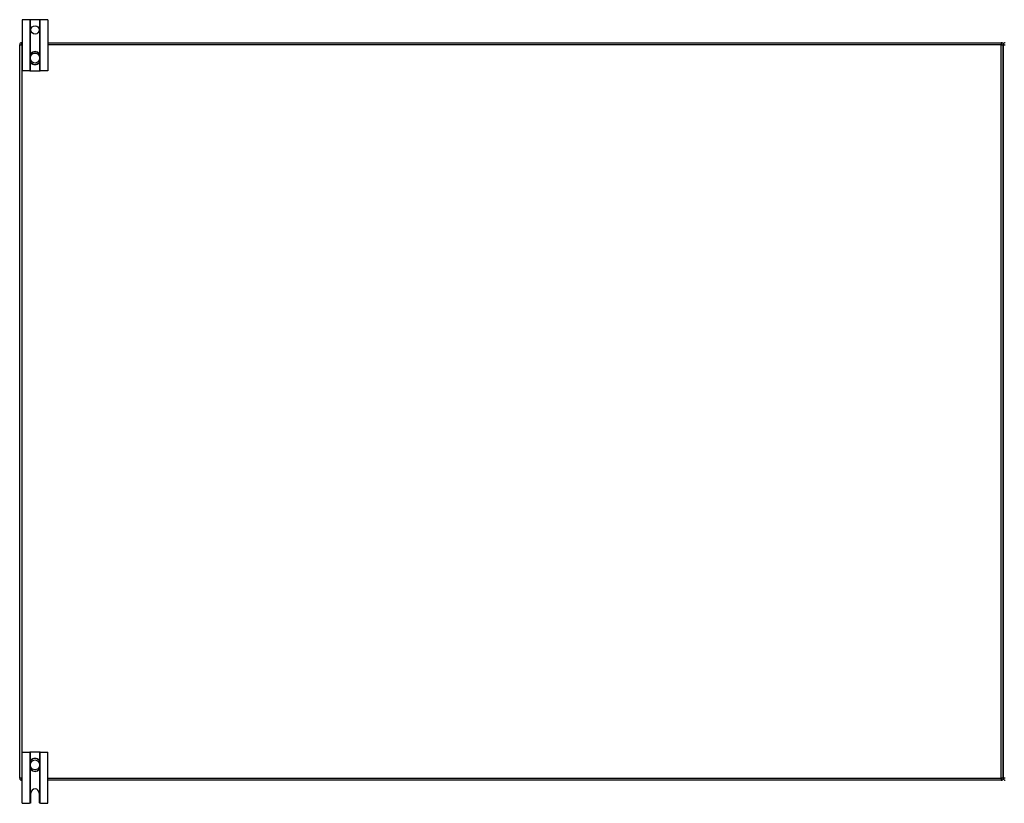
# Model space of a CAD drawing. Header units: inches. Extents: x 20 to 506, y 54 to 238.
# Tile 4 of 33: x 20 to 68, y 123 to 161. Entities that reach past the tile are written whole.
import ezdxf

# ---------------------------------------------------------------- set-up
doc = ezdxf.new("R2010")
doc.units = ezdxf.units.IN
doc.header["$MEASUREMENT"] = 0
doc.layers.add('Visible Edges(ANSI)', color=7, linetype='Continuous', lineweight=25)
doc.layers.add('Visible Tangent Edges(ANSI)', color=7, linetype='Continuous', lineweight=25)

msp = doc.modelspace()

# ---------------------------------------------------------------- linework, layer by layer
at = {"layer": 'Visible Edges(ANSI)'}
for p, q in [((20.749, 160.997), (20.375, 160.997)), ((20.375, 160.997), (20.375, 158.497)), ((20.779, 160.997), (20.749, 160.997)), ((21.222, 160.997), (20.779, 160.997)), ((21.252, 160.997), (21.222, 160.997)), ((21.625, 160.997), (21.252, 160.997)), ((21.625, 160.997), (21.625, 158.497)), ((20.25, 123.971), (20.25, 159.773)), ((20.349, 159.872), (20.375, 159.872)), ((21.625, 159.872), (68.151, 159.872)), ((68.25, 123.971), (68.25, 159.773)), ((68.25, 159.773), (68.25, 123.971)), ((20.764, 159.233), (20.764, 159.194)), ((20.764, 159.194), (20.764, 159.049)), ((20.764, 159.049), (20.764, 159.01)), ((21.237, 159.194), (21.237, 159.233)), ((21.237, 159.049), (21.237, 159.194)), ((21.237, 159.01), (21.237, 159.049)), ((20.749, 158.497), (20.375, 158.497)), ((20.749, 158.497), (20.779, 158.497)), ((20.779, 158.497), (21.222, 158.497)), ((21.222, 158.497), (21.252, 158.497)), ((21.625, 158.497), (21.252, 158.497)), ((20.375, 125.247), (20.749, 125.247)), ((20.375, 122.747), (20.375, 125.247)), ((20.779, 125.247), (20.749, 125.247)), ((21.222, 125.247), (20.779, 125.247)), ((21.252, 125.247), (21.222, 125.247)), ((21.252, 125.247), (21.625, 125.247)), ((21.625, 122.747), (21.625, 125.247)), ((20.764, 124.733), (20.764, 124.694)), ((20.764, 124.694), (20.764, 124.549)), ((20.764, 124.549), (20.764, 124.51)), ((21.237, 124.694), (21.237, 124.733)), ((21.237, 124.549), (21.237, 124.694)), ((21.237, 124.51), (21.237, 124.549)), ((20.375, 123.872), (20.349, 123.872)), ((68.151, 123.872), (21.625, 123.872)), ((20.797, 122.809), (20.797, 123.247)), ((21.203, 123.247), (21.203, 122.809)), ((20.375, 122.747), (20.735, 122.747)), ((21.265, 122.747), (21.625, 122.747))]:
    msp.add_line(p, q, dxfattribs=at)
at = {"layer": 'Visible Edges(ANSI)', "flags": 128}
for points in [[(20.895, 159.419), (20.886, 159.415), (20.877, 159.411), (20.868, 159.406), (20.859, 159.401), (20.85, 159.396), (20.842, 159.39), (20.834, 159.383), (20.827, 159.377), (20.82, 159.37), (20.813, 159.362), (20.806, 159.355), (20.8, 159.347), (20.795, 159.338), (20.79, 159.329), (20.785, 159.321), (20.781, 159.312), (20.777, 159.302), (20.774, 159.293), (20.771, 159.283), (20.768, 159.273), (20.767, 159.263), (20.765, 159.253), (20.764, 159.243), (20.764, 159.233)], [(21.237, 159.233), (21.236, 159.243), (21.236, 159.253), (21.234, 159.263), (21.233, 159.273), (21.23, 159.283), (21.227, 159.293), (21.224, 159.302), (21.22, 159.312), (21.216, 159.321), (21.211, 159.329), (21.206, 159.338), (21.201, 159.347), (21.195, 159.355), (21.188, 159.362), (21.181, 159.37), (21.174, 159.377), (21.167, 159.383), (21.159, 159.39), (21.151, 159.396), (21.142, 159.401), (21.133, 159.406), (21.124, 159.411), (21.115, 159.415), (21.105, 159.419)], [(20.764, 159.01), (20.764, 159), (20.765, 158.99), (20.767, 158.98), (20.768, 158.97), (20.771, 158.96), (20.773, 158.951), (20.777, 158.941), (20.781, 158.932), (20.785, 158.923), (20.789, 158.914), (20.795, 158.905), (20.8, 158.897), (20.806, 158.889), (20.813, 158.881), (20.819, 158.874), (20.827, 158.867), (20.834, 158.86), (20.842, 158.853), (20.85, 158.848), (20.859, 158.842), (20.868, 158.837), (20.877, 158.832), (20.886, 158.828), (20.895, 158.825)], [(21.105, 158.825), (21.115, 158.828), (21.124, 158.832), (21.133, 158.837), (21.142, 158.842), (21.151, 158.848), (21.159, 158.853), (21.167, 158.86), (21.174, 158.867), (21.182, 158.874), (21.188, 158.881), (21.195, 158.889), (21.201, 158.897), (21.206, 158.905), (21.211, 158.914), (21.216, 158.923), (21.22, 158.932), (21.224, 158.941), (21.227, 158.951), (21.23, 158.96), (21.233, 158.97), (21.234, 158.98), (21.236, 158.99), (21.236, 159), (21.237, 159.01)], [(20.895, 124.919), (20.886, 124.915), (20.877, 124.911), (20.868, 124.906), (20.859, 124.901), (20.85, 124.896), (20.842, 124.89), (20.834, 124.883), (20.827, 124.877), (20.819, 124.87), (20.813, 124.862), (20.806, 124.854), (20.8, 124.846), (20.795, 124.838), (20.789, 124.829), (20.785, 124.82), (20.781, 124.811), (20.777, 124.802), (20.773, 124.793), (20.771, 124.783), (20.768, 124.773), (20.767, 124.763), (20.765, 124.753), (20.764, 124.743), (20.764, 124.733)], [(20.764, 124.51), (20.764, 124.5), (20.765, 124.49), (20.767, 124.48), (20.768, 124.47), (20.771, 124.46), (20.774, 124.45), (20.777, 124.441), (20.781, 124.432), (20.785, 124.423), (20.79, 124.414), (20.795, 124.405), (20.8, 124.397), (20.806, 124.389), (20.813, 124.381), (20.82, 124.373), (20.827, 124.366), (20.834, 124.36), (20.842, 124.353), (20.85, 124.347), (20.859, 124.342), (20.868, 124.337), (20.877, 124.332), (20.886, 124.328), (20.895, 124.325)], [(21.237, 124.733), (21.236, 124.743), (21.236, 124.753), (21.234, 124.763), (21.233, 124.773), (21.23, 124.783), (21.227, 124.792), (21.224, 124.802), (21.22, 124.811), (21.216, 124.82), (21.211, 124.829), (21.206, 124.838), (21.201, 124.846), (21.195, 124.854), (21.188, 124.862), (21.182, 124.87), (21.174, 124.877), (21.167, 124.883), (21.159, 124.89), (21.151, 124.896), (21.142, 124.901), (21.133, 124.906), (21.124, 124.911), (21.115, 124.915), (21.105, 124.919)], [(21.105, 124.325), (21.115, 124.328), (21.124, 124.332), (21.133, 124.337), (21.142, 124.342), (21.151, 124.347), (21.159, 124.353), (21.167, 124.36), (21.174, 124.366), (21.181, 124.373), (21.188, 124.381), (21.195, 124.389), (21.201, 124.397), (21.206, 124.405), (21.211, 124.414), (21.216, 124.423), (21.22, 124.432), (21.224, 124.441), (21.227, 124.45), (21.23, 124.46), (21.233, 124.47), (21.234, 124.48), (21.236, 124.49), (21.236, 124.5), (21.237, 124.51)], [(20.749, 122.748), (20.748, 122.748), (20.748, 122.748), (20.748, 122.748), (20.747, 122.748), (20.747, 122.748), (20.746, 122.748), (20.746, 122.747), (20.746, 122.747), (20.745, 122.747), (20.745, 122.747), (20.744, 122.747), (20.744, 122.747), (20.743, 122.747), (20.742, 122.747), (20.742, 122.747), (20.741, 122.747), (20.741, 122.747), (20.74, 122.747), (20.739, 122.747), (20.738, 122.747), (20.738, 122.747), (20.737, 122.747), (20.736, 122.747), (20.735, 122.747)], [(20.779, 122.765), (20.778, 122.763), (20.776, 122.762), (20.775, 122.761), (20.773, 122.759), (20.772, 122.758), (20.77, 122.757), (20.768, 122.756), (20.767, 122.755), (20.765, 122.754), (20.763, 122.753), (20.762, 122.752), (20.76, 122.752), (20.759, 122.751), (20.757, 122.751), (20.756, 122.75), (20.755, 122.75), (20.754, 122.749), (20.753, 122.749), (20.752, 122.749), (20.751, 122.748), (20.75, 122.748), (20.749, 122.748), (20.749, 122.748), (20.749, 122.748)], [(21.252, 122.748), (21.252, 122.748), (21.252, 122.748), (21.251, 122.748), (21.25, 122.748), (21.249, 122.749), (21.248, 122.749), (21.247, 122.749), (21.246, 122.75), (21.245, 122.75), (21.244, 122.751), (21.242, 122.751), (21.241, 122.752), (21.239, 122.752), (21.237, 122.753), (21.236, 122.754), (21.234, 122.755), (21.233, 122.756), (21.231, 122.757), (21.229, 122.758), (21.228, 122.759), (21.226, 122.761), (21.225, 122.762), (21.223, 122.763), (21.222, 122.765)], [(21.265, 122.747), (21.265, 122.747), (21.264, 122.747), (21.263, 122.747), (21.262, 122.747), (21.262, 122.747), (21.261, 122.747), (21.26, 122.747), (21.26, 122.747), (21.259, 122.747), (21.259, 122.747), (21.258, 122.747), (21.257, 122.747), (21.257, 122.747), (21.256, 122.747), (21.256, 122.747), (21.255, 122.747), (21.255, 122.747), (21.254, 122.748), (21.254, 122.748), (21.254, 122.748), (21.253, 122.748), (21.253, 122.748), (21.253, 122.748), (21.252, 122.748)]]:
    msp.add_lwpolyline(points, dxfattribs=at)
at = {"layer": 'Visible Edges(ANSI)'}
msp.add_circle((21, 160.497), 0.203, dxfattribs=at)
for centre, radius, start, end in [((20.349, 159.773), 0.099, 90, 180), ((68.151, 159.773), 0.099, 0, 90), ((68.349, 159.773), 0.099, 90, 180), ((21, 159.122), 0.315, 70.5288, 109.4712), ((21, 159.122), 0.315, 250.5288, 289.4712), ((21, 124.622), 0.315, 70.5288, 109.4712), ((20.349, 123.971), 0.099, 180, 270), ((21, 124.622), 0.315, 250.5288, 289.4712), ((68.151, 123.971), 0.099, 270, 0), ((68.349, 123.971), 0.099, 180, 270), ((21, 123.247), 0.203, 0, 180), ((20.735, 122.809), 0.062, 314.9335, 0), ((21.265, 122.809), 0.062, 180, 225.0665)]:
    msp.add_arc(centre, radius, start, end, dxfattribs=at)
at = {"layer": 'Visible Tangent Edges(ANSI)'}
for p, q in [((20.749, 160.997), (20.749, 158.497)), ((20.779, 159.308), (20.779, 160.997)), ((21.222, 160.997), (21.222, 159.308)), ((21.252, 158.497), (21.252, 160.997)), ((20.25, 159.773), (20.349, 159.773)), ((20.349, 159.773), (20.349, 159.872)), ((20.349, 159.773), (20.349, 123.971)), ((20.375, 159.773), (20.349, 159.773)), ((68.151, 159.773), (21.625, 159.773)), ((68.151, 159.872), (68.151, 159.773)), ((68.151, 159.773), (68.25, 159.773)), ((68.151, 123.971), (68.151, 159.773)), ((68.25, 159.773), (68.349, 159.773)), ((20.764, 159.194), (20.784, 159.194)), ((20.764, 159.049), (20.784, 159.049)), ((20.784, 159.049), (20.784, 159.194)), ((20.897, 159.413), (20.895, 159.419)), ((21.103, 159.413), (21.105, 159.419)), ((21.237, 159.194), (21.217, 159.194)), ((21.217, 159.194), (21.217, 159.049)), ((21.237, 159.049), (21.217, 159.049)), ((20.779, 158.497), (20.779, 158.935)), ((20.895, 158.825), (20.897, 158.83)), ((21.105, 158.825), (21.103, 158.83)), ((21.222, 158.935), (21.222, 158.497)), ((20.749, 125.247), (20.749, 122.748)), ((20.779, 124.808), (20.779, 125.247)), ((21.222, 125.247), (21.222, 124.808)), ((21.252, 122.748), (21.252, 125.247)), ((20.764, 124.694), (20.784, 124.694)), ((20.764, 124.549), (20.784, 124.549)), ((20.784, 124.549), (20.784, 124.694)), ((20.895, 124.919), (20.897, 124.913)), ((21.105, 124.919), (21.103, 124.913)), ((21.237, 124.694), (21.217, 124.694)), ((21.217, 124.694), (21.217, 124.549)), ((21.237, 124.549), (21.217, 124.549)), ((20.349, 123.971), (20.25, 123.971)), ((20.349, 123.971), (20.375, 123.971)), ((20.349, 123.872), (20.349, 123.971)), ((20.779, 122.765), (20.779, 124.435)), ((20.897, 124.33), (20.895, 124.325)), ((21.103, 124.33), (21.105, 124.325)), ((21.222, 124.435), (21.222, 122.765)), ((21.625, 123.971), (68.151, 123.971)), ((68.151, 123.971), (68.151, 123.872)), ((68.25, 123.971), (68.151, 123.971)), ((68.349, 123.971), (68.25, 123.971))]:
    msp.add_line(p, q, dxfattribs=at)
at = {"layer": 'Visible Tangent Edges(ANSI)', "flags": 128}
for points in [[(20.781, 159.234), (20.781, 159.244), (20.781, 159.254), (20.781, 159.263), (20.782, 159.273), (20.784, 159.282), (20.786, 159.292), (20.789, 159.301), (20.792, 159.31), (20.796, 159.318), (20.8, 159.327), (20.804, 159.335), (20.809, 159.344), (20.815, 159.351), (20.82, 159.359), (20.827, 159.366), (20.833, 159.373), (20.84, 159.379), (20.847, 159.385), (20.855, 159.391), (20.863, 159.396), (20.871, 159.401), (20.88, 159.406), (20.889, 159.41), (20.897, 159.413)], [(20.784, 159.194), (20.784, 159.196), (20.784, 159.197), (20.784, 159.199), (20.783, 159.201), (20.783, 159.202), (20.783, 159.204), (20.783, 159.206), (20.783, 159.207), (20.783, 159.209), (20.783, 159.211), (20.783, 159.212), (20.783, 159.214), (20.782, 159.216), (20.782, 159.217), (20.782, 159.219), (20.782, 159.221), (20.782, 159.222), (20.782, 159.224), (20.782, 159.226), (20.782, 159.228), (20.782, 159.229), (20.781, 159.231), (20.781, 159.233), (20.781, 159.234)], [(20.781, 159.009), (20.781, 159.01), (20.781, 159.012), (20.782, 159.014), (20.782, 159.016), (20.782, 159.017), (20.782, 159.019), (20.782, 159.021), (20.782, 159.022), (20.782, 159.024), (20.782, 159.026), (20.782, 159.027), (20.783, 159.029), (20.783, 159.031), (20.783, 159.032), (20.783, 159.034), (20.783, 159.036), (20.783, 159.037), (20.783, 159.039), (20.783, 159.041), (20.783, 159.042), (20.784, 159.044), (20.784, 159.046), (20.784, 159.047), (20.784, 159.049)], [(21.103, 159.413), (21.112, 159.41), (21.121, 159.406), (21.13, 159.401), (21.138, 159.396), (21.146, 159.391), (21.153, 159.385), (21.161, 159.379), (21.168, 159.373), (21.174, 159.366), (21.18, 159.359), (21.186, 159.351), (21.192, 159.344), (21.197, 159.335), (21.201, 159.327), (21.205, 159.318), (21.209, 159.31), (21.212, 159.301), (21.215, 159.292), (21.217, 159.282), (21.218, 159.273), (21.22, 159.263), (21.22, 159.254), (21.22, 159.244), (21.22, 159.234)], [(21.22, 159.234), (21.22, 159.233), (21.22, 159.231), (21.219, 159.229), (21.219, 159.228), (21.219, 159.226), (21.219, 159.224), (21.219, 159.222), (21.219, 159.221), (21.219, 159.219), (21.219, 159.217), (21.218, 159.216), (21.218, 159.214), (21.218, 159.212), (21.218, 159.211), (21.218, 159.209), (21.218, 159.207), (21.218, 159.206), (21.218, 159.204), (21.218, 159.202), (21.217, 159.201), (21.217, 159.199), (21.217, 159.197), (21.217, 159.196), (21.217, 159.194)], [(21.217, 159.049), (21.217, 159.047), (21.217, 159.046), (21.217, 159.044), (21.217, 159.042), (21.218, 159.041), (21.218, 159.039), (21.218, 159.037), (21.218, 159.036), (21.218, 159.034), (21.218, 159.032), (21.218, 159.031), (21.218, 159.029), (21.218, 159.027), (21.219, 159.026), (21.219, 159.024), (21.219, 159.022), (21.219, 159.021), (21.219, 159.019), (21.219, 159.017), (21.219, 159.016), (21.219, 159.014), (21.22, 159.012), (21.22, 159.01), (21.22, 159.009)], [(20.897, 158.83), (20.888, 158.834), (20.88, 158.838), (20.871, 158.842), (20.863, 158.847), (20.855, 158.852), (20.847, 158.858), (20.84, 158.864), (20.833, 158.87), (20.826, 158.877), (20.82, 158.884), (20.814, 158.892), (20.809, 158.9), (20.804, 158.908), (20.8, 158.916), (20.795, 158.925), (20.792, 158.934), (20.789, 158.943), (20.786, 158.952), (20.784, 158.961), (20.782, 158.971), (20.781, 158.98), (20.781, 158.99), (20.781, 158.999), (20.781, 159.009)], [(21.22, 159.009), (21.22, 158.999), (21.22, 158.99), (21.22, 158.98), (21.218, 158.97), (21.217, 158.961), (21.215, 158.952), (21.212, 158.943), (21.209, 158.934), (21.205, 158.925), (21.201, 158.916), (21.197, 158.908), (21.192, 158.9), (21.187, 158.892), (21.181, 158.884), (21.174, 158.877), (21.168, 158.87), (21.161, 158.864), (21.154, 158.858), (21.146, 158.852), (21.138, 158.847), (21.13, 158.842), (21.121, 158.838), (21.112, 158.834), (21.103, 158.83)], [(20.781, 124.734), (20.781, 124.744), (20.781, 124.754), (20.781, 124.763), (20.782, 124.773), (20.784, 124.782), (20.786, 124.791), (20.789, 124.8), (20.792, 124.809), (20.795, 124.818), (20.8, 124.827), (20.804, 124.835), (20.809, 124.843), (20.814, 124.851), (20.82, 124.859), (20.826, 124.866), (20.833, 124.873), (20.84, 124.879), (20.847, 124.885), (20.855, 124.891), (20.863, 124.896), (20.871, 124.901), (20.88, 124.906), (20.888, 124.91), (20.897, 124.913)], [(20.784, 124.694), (20.784, 124.696), (20.784, 124.697), (20.784, 124.699), (20.783, 124.701), (20.783, 124.702), (20.783, 124.704), (20.783, 124.706), (20.783, 124.707), (20.783, 124.709), (20.783, 124.711), (20.783, 124.712), (20.783, 124.714), (20.782, 124.716), (20.782, 124.717), (20.782, 124.719), (20.782, 124.721), (20.782, 124.722), (20.782, 124.724), (20.782, 124.726), (20.782, 124.728), (20.782, 124.729), (20.781, 124.731), (20.781, 124.733), (20.781, 124.734)], [(20.781, 124.509), (20.781, 124.51), (20.781, 124.512), (20.782, 124.514), (20.782, 124.516), (20.782, 124.517), (20.782, 124.519), (20.782, 124.521), (20.782, 124.522), (20.782, 124.524), (20.782, 124.526), (20.782, 124.527), (20.783, 124.529), (20.783, 124.531), (20.783, 124.532), (20.783, 124.534), (20.783, 124.536), (20.783, 124.537), (20.783, 124.539), (20.783, 124.541), (20.783, 124.542), (20.784, 124.544), (20.784, 124.546), (20.784, 124.547), (20.784, 124.549)], [(20.897, 124.33), (20.889, 124.334), (20.88, 124.337), (20.871, 124.342), (20.863, 124.347), (20.855, 124.352), (20.847, 124.358), (20.84, 124.364), (20.833, 124.37), (20.827, 124.377), (20.82, 124.384), (20.815, 124.392), (20.809, 124.4), (20.804, 124.408), (20.8, 124.416), (20.796, 124.425), (20.792, 124.433), (20.789, 124.442), (20.786, 124.452), (20.784, 124.461), (20.782, 124.47), (20.781, 124.48), (20.781, 124.49), (20.781, 124.499), (20.781, 124.509)], [(21.103, 124.913), (21.112, 124.91), (21.121, 124.906), (21.13, 124.901), (21.138, 124.896), (21.146, 124.891), (21.154, 124.885), (21.161, 124.879), (21.168, 124.873), (21.174, 124.866), (21.181, 124.859), (21.186, 124.851), (21.192, 124.843), (21.197, 124.835), (21.201, 124.827), (21.205, 124.818), (21.209, 124.809), (21.212, 124.8), (21.215, 124.791), (21.217, 124.782), (21.218, 124.773), (21.22, 124.763), (21.22, 124.754), (21.22, 124.744), (21.22, 124.734)], [(21.22, 124.509), (21.22, 124.499), (21.22, 124.49), (21.22, 124.48), (21.218, 124.47), (21.217, 124.461), (21.215, 124.452), (21.212, 124.442), (21.209, 124.433), (21.205, 124.425), (21.201, 124.416), (21.197, 124.408), (21.192, 124.4), (21.186, 124.392), (21.18, 124.384), (21.174, 124.377), (21.168, 124.37), (21.161, 124.364), (21.153, 124.358), (21.146, 124.352), (21.138, 124.347), (21.13, 124.342), (21.121, 124.337), (21.112, 124.334), (21.103, 124.33)], [(21.22, 124.734), (21.22, 124.733), (21.22, 124.731), (21.219, 124.729), (21.219, 124.728), (21.219, 124.726), (21.219, 124.724), (21.219, 124.722), (21.219, 124.721), (21.219, 124.719), (21.219, 124.717), (21.218, 124.716), (21.218, 124.714), (21.218, 124.712), (21.218, 124.711), (21.218, 124.709), (21.218, 124.707), (21.218, 124.706), (21.218, 124.704), (21.218, 124.702), (21.217, 124.701), (21.217, 124.699), (21.217, 124.697), (21.217, 124.696), (21.217, 124.694)], [(21.217, 124.549), (21.217, 124.547), (21.217, 124.546), (21.217, 124.544), (21.217, 124.542), (21.218, 124.541), (21.218, 124.539), (21.218, 124.537), (21.218, 124.536), (21.218, 124.534), (21.218, 124.532), (21.218, 124.531), (21.218, 124.529), (21.218, 124.527), (21.219, 124.526), (21.219, 124.524), (21.219, 124.522), (21.219, 124.521), (21.219, 124.519), (21.219, 124.517), (21.219, 124.516), (21.219, 124.514), (21.22, 124.512), (21.22, 124.51), (21.22, 124.509)]]:
    msp.add_lwpolyline(points, dxfattribs=at)
at = {"layer": 'Visible Tangent Edges(ANSI)'}
for centre, radius, start, end in [((21, 159.122), 0.228, 18.5086, 161.4914), ((21, 159.122), 0.228, 198.5086, 341.4914), ((21, 159.122), 0.309, 70.5288, 109.4712), ((21, 159.122), 0.309, 250.5288, 289.4712), ((21, 124.622), 0.309, 70.5288, 109.4712), ((21, 124.622), 0.228, 18.5086, 161.4914), ((21, 124.622), 0.228, 198.5086, 341.4914), ((21, 124.622), 0.309, 250.5288, 289.4712)]:
    msp.add_arc(centre, radius, start, end, dxfattribs=at)
for centre, major_axis, start_param, end_param in [((20.784, 159.233), (-0.0197, 0), 4.854218, 6.283185), ((21.217, 159.233), (0.0197, 0), 0, 1.428968), ((20.784, 159.01), (-0.0197, 0), 0, 1.428968), ((21.217, 159.01), (0.0197, 0), 4.854218, 6.283185), ((20.784, 124.733), (-0.0197, 0), 4.854218, 6.283185), ((20.784, 124.51), (-0.0197, 0), 0, 1.428968), ((21.217, 124.733), (0.0197, 0), 0, 1.428968), ((21.217, 124.51), (0.0197, 0), 4.854218, 6.283185)]:
    msp.add_ellipse(centre, major_axis=major_axis, ratio=0.07343, start_param=start_param, end_param=end_param, dxfattribs=at)

doc.saveas('drawing.dxf')
